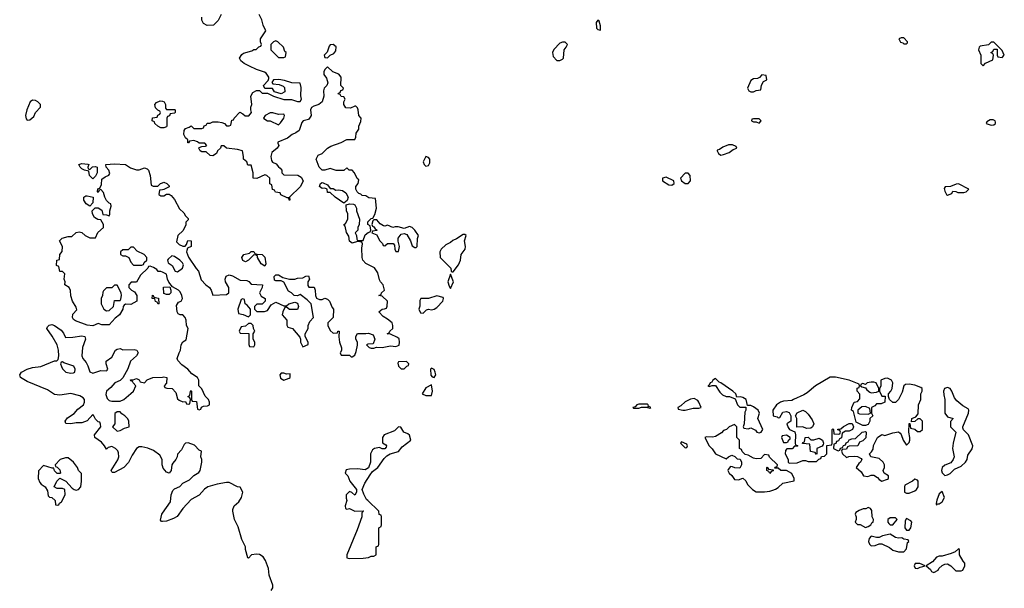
# Model space of a CAD drawing. Header units: inches. Extents: x 2701323 to 2964515, y 494916 to 722124.
# Tile 47 of 256: x 2728955 to 2736166, y 634806 to 638971. Entities that reach past the tile are written whole.
import ezdxf

# ---------------------------------------------------------------- set-up
doc = ezdxf.new("R2010")
doc.units = ezdxf.units.IN
doc.header["$MEASUREMENT"] = 0
doc.layers.add('C7623', color=7, linetype='Continuous')
doc.layers.add('C7633', color=7, linetype='Continuous')

msp = doc.modelspace()

# ---------------------------------------------------------------- linework, layer by layer
at = {"layer": 'C7623', "color": 2}
for points, elevation in [([(2729050, 638381.2), (2729031.3, 638370), (2729006.8, 638310), (2728998.8, 638270), (2729003.6, 638243.6), (2729010, 638234), (2729030, 638238), (2729059.3, 638260.7), (2729070, 638292), (2729108, 638330), (2729108, 638350), (2729088, 638370), (2729070, 638379)], 6), ([(2729470, 637874), (2729488, 637892), (2729510, 637896), (2729522, 637890), (2729522, 637850), (2729510, 637826), (2729490, 637806), (2729466, 637830), (2729462, 637862), (2729430, 637868), (2729410, 637878), (2729398, 637890), (2729388, 637910), (2729410, 637918.8), (2729453.7, 637913.7), (2729462, 637910), (2729454, 637890), (2729458, 637878)], 2), ([(2729470, 637606), (2729443.1, 637623.1), (2729426, 637650), (2729426, 637670), (2729440.4, 637679.6), (2729450, 637682), (2729494, 637670), (2729491.6, 637628.4)], 2), ([(2729790, 637306), (2729770, 637306), (2729750, 637286), (2729710, 637286), (2729694, 637270), (2729694, 637250), (2729710, 637242), (2729730, 637242), (2729754, 637230), (2729770, 637194), (2729790, 637174), (2729850, 637174), (2729862, 637178), (2729867.3, 637192.7), (2729886, 637210), (2729886, 637230), (2729866, 637250), (2729816.4, 637276.4)], 2), ([(2729670, 637026), (2729650, 637026), (2729630, 637006), (2729590, 637006), (2729570, 636986), (2729565.4, 636974.6), (2729561, 636950), (2729551.3, 636930), (2729551.3, 636890), (2729572, 636850), (2729590, 636838), (2729610, 636841), (2729642, 636870), (2729650, 636914), (2729690, 636914), (2729696.4, 636923.6), (2729702, 636950), (2729698, 636970)], 2), ([(2729970, 636888), (2729962, 636902), (2729950, 636906), (2729946, 636926), (2729926, 636930), (2729927.3, 636952.7), (2729934, 636950), (2729938, 636938), (2729971.3, 636931.3), (2729974, 636890)], 2), ([(2729270, 636466), (2729258, 636462), (2729254, 636450), (2729262, 636430), (2729270, 636414), (2729294, 636390), (2729330, 636382), (2729350, 636384.7), (2729358, 636390), (2729362, 636410), (2729352.9, 636432.9), (2729278, 636458)], 2), ([(2729690, 636098), (2729670, 636098), (2729652.7, 636087.3), (2729652, 636010), (2729634, 635990), (2729670, 635958), (2729690, 635961), (2729722, 635978), (2729758, 635990), (2729755.3, 636030), (2729748.4, 636048.4), (2729726, 636070), (2729703.1, 636083.1)], 2), ([(2729310, 635762), (2729290, 635762), (2729251.1, 635748.9), (2729214, 635710), (2729218, 635698), (2729230, 635694), (2729250, 635674), (2729254, 635650), (2729250, 635646), (2729230, 635646), (2729210, 635666), (2729206, 635686), (2729194, 635686), (2729130, 635706), (2729092.7, 635667.3), (2729091.3, 635610), (2729102, 635582), (2729112, 635570), (2729142, 635550), (2729159.6, 635519.6), (2729163.6, 635483.6), (2729172.7, 635472.7), (2729191.6, 635471.6), (2729214, 635450), (2729218, 635418), (2729230, 635414), (2729242, 635418), (2729246, 635430), (2729260.4, 635439.6), (2729288, 635490), (2729286, 635530), (2729270, 635538), (2729230, 635538), (2729208.4, 635548.4), (2729228, 635590), (2729250, 635614), (2729294, 635590), (2729339.6, 635539.6), (2729354, 635530), (2729370, 635524.7), (2729386, 635530), (2729402, 635550), (2729408, 635590), (2729407.3, 635647.3), (2729386, 635670), (2729378, 635690), (2729349, 635730)], 6)]:
    msp.add_lwpolyline(points, close=True, dxfattribs=dict(at, elevation=elevation))
at = {"layer": 'C7623', "color": 2, "elevation": 2}
for points in [[(2730000, 638178), (2729990, 638178), (2729966, 638190), (2729946, 638210), (2729942, 638222), (2729926, 638230), (2729927.3, 638252.7), (2729962, 638258), (2729967.3, 638272.7), (2729982, 638278), (2729986, 638290), (2729982, 638302), (2729967.3, 638307.3), (2729950, 638326), (2729946, 638350), (2729956.4, 638363.6), (2729983.1, 638376.9), (2730000, 638373.1)], [(2730000, 637121), (2729990, 637126), (2729970, 637126), (2729960.4, 637140.4), (2729936.4, 637156.4), (2729910, 637166), (2729898, 637162), (2729894, 637150), (2729839.6, 637100.4), (2729811.1, 637048.9), (2729772.7, 637047.3), (2729754, 637030), (2729754, 637010), (2729774, 636990), (2729796.9, 636976.9), (2729812, 636950), (2729812, 636910), (2729770, 636886), (2729730, 636888), (2729719.6, 636880.4), (2729712, 636870), (2729711.3, 636850), (2729686, 636810), (2729655.3, 636784.7), (2729610, 636735.3), (2729556.4, 636736.4), (2729530, 636746), (2729491.3, 636728.7), (2729450, 636732.7), (2729364.1, 636764.1), (2729350, 636775.3), (2729341.2, 636790), (2729345.2, 636814.8), (2729373.2, 636846.8), (2729370, 636866), (2729342, 636910), (2729328.9, 636948.9), (2729328.4, 636988.4), (2729318, 637010), (2729286, 637030), (2729288, 637050), (2729282, 637070), (2729286, 637110), (2729270, 637126), (2729250, 637126), (2729242, 637162), (2729226, 637170), (2729228, 637210), (2729246, 637214), (2729248.4, 637251.6), (2729267.3, 637272.7), (2729268, 637310), (2729246, 637350), (2729266, 637370), (2729310, 637382), (2729336.4, 637383.6), (2729370, 637412), (2729390, 637418), (2729411.6, 637411.6), (2729434, 637390), (2729470, 637374), (2729510, 637374), (2729528.7, 637411.3), (2729568, 637450), (2729568, 637470), (2729550, 637506), (2729528.4, 637508.4), (2729503.1, 637523.1), (2729488, 637550), (2729486, 637570), (2729508, 637592), (2729530, 637592), (2729556, 637576), (2729564.7, 637544.7), (2729590, 637542), (2729610, 637534), (2729614.6, 637545.4), (2729615.3, 637570), (2729626, 637606), (2729622, 637622), (2729610, 637626), (2729590, 637646), (2729578, 637670), (2729570, 637706), (2729550, 637726), (2729538, 637722), (2729530, 637706), (2729526, 637710), (2729527.3, 637732.7), (2729542, 637738), (2729555.3, 637764.7), (2729558, 637802), (2729580.2, 637819.8), (2729608.4, 637831.6), (2729615.3, 637844.7), (2729608, 637870), (2729588, 637890), (2729586, 637910), (2729650, 637916), (2729731.3, 637911.3), (2729767.1, 637887.1), (2729810, 637871), (2729830, 637871.3), (2729870, 637884.7), (2729890, 637878), (2729898, 637870), (2729912, 637830), (2729918, 637758), (2729932.7, 637752.7), (2729967.3, 637752.7), (2729986, 637770), (2730000, 637777)], [(2730000, 637725.9), (2729978, 637722), (2729974, 637690), (2729990, 637682), (2730000, 637682)], [(2730000, 635702.2), (2729997.6, 635710), (2729998, 635750), (2729980.7, 635780.7), (2729935.8, 635815.8), (2729893.7, 635833.7), (2729850, 635842), (2729830, 635842), (2729810, 635829.2), (2729778.6, 635781.4), (2729752.7, 635727.2), (2729719.1, 635690), (2729650, 635654), (2729635.3, 635655.3), (2729630, 635658), (2729626, 635670), (2729674, 635746), (2729681.6, 635770), (2729678.9, 635798.9), (2729672.9, 635812.9), (2729656, 635830), (2729630, 635843.7), (2729602.5, 635837.5), (2729590, 635826), (2729577.2, 635850), (2729555.4, 635875.4), (2729506, 635910), (2729503.7, 635930), (2729548.7, 635990), (2729548, 636008), (2729542, 636022), (2729530, 636026), (2729510, 636046), (2729498, 636070), (2729490, 636078), (2729448.3, 636031.7), (2729410, 636017), (2729370, 636018), (2729329.6, 636009.6), (2729294, 636014), (2729289, 636030), (2729306, 636054), (2729354.2, 636085.8), (2729381.5, 636118.5), (2729422, 636150), (2729429, 636170), (2729428.9, 636188.9), (2729420.2, 636200.2), (2729395.5, 636215.5), (2729330, 636233.2), (2729250, 636220.9), (2729210, 636226), (2729160.2, 636260.2), (2729010, 636321.2), (2728962, 636350), (2728955.3, 636370), (2728968.7, 636390), (2729010, 636410.8), (2729050, 636424), (2729109.1, 636430.9), (2729210, 636471.3), (2729228, 636472), (2729238, 636482), (2729242, 636510), (2729239, 636550), (2729229, 636590), (2729193.8, 636653.8), (2729155.3, 636710), (2729158, 636722), (2729170, 636734), (2729190, 636738), (2729210, 636732), (2729258, 636698), (2729275.3, 636675.3), (2729290, 636642), (2729345.4, 636645.4), (2729410, 636656), (2729432, 636650), (2729438, 636630), (2729416, 636570), (2729411, 636510), (2729418, 636490), (2729441, 636461), (2729454.4, 636434.4), (2729470, 636392), (2729490, 636381), (2729550, 636401), (2729590, 636398), (2729596.5, 636403.5), (2729602, 636410), (2729588, 636450), (2729588, 636470), (2729630, 636498), (2729658, 636550), (2729670, 636558), (2729690, 636562), (2729711.6, 636551.6), (2729794.8, 636554.8), (2729814, 636550), (2729822, 636530), (2729811.3, 636510), (2729766, 636470), (2729747.5, 636412.5), (2729711.3, 636348.7), (2729691, 636329), (2729652, 636310), (2729623.6, 636276.4), (2729592, 636250), (2729586.4, 636226.4), (2729596.9, 636196.9), (2729610, 636182), (2729630, 636176), (2729690, 636178), (2729718, 636190), (2729770, 636232), (2729788, 636250), (2729806, 636290), (2729786, 636310), (2729782, 636322), (2729770, 636326), (2729768, 636332), (2729787.3, 636332.7), (2729810, 636342), (2729830, 636334), (2729838, 636318), (2729870, 636312), (2729890, 636332), (2729930, 636351.3), (2730000, 636353.7)], [(2730000, 635295), (2729994.6, 635294.6), (2729985.6, 635305.6), (2729996, 635350), (2730000, 635355.7)]]:
    msp.add_lwpolyline(points, dxfattribs=at)
at = {"layer": 'C7633', "color": 2, "elevation": 2}
for points in [[(2730000, 637682), (2730010, 637682), (2730030, 637694), (2730050, 637694), (2730063.6, 637683.6), (2730090, 637654), (2730126.4, 637586.4), (2730156.9, 637556.9), (2730170, 637534), (2730190, 637514), (2730190, 637506), (2730172.7, 637487.3), (2730171.6, 637468.4), (2730152.7, 637427.3), (2730114, 637390), (2730103.6, 637343.6), (2730123.6, 637323.6), (2730150, 637312), (2730167.3, 637312.7), (2730176.4, 637323.6), (2730187.3, 637352.7), (2730210.9, 637350.9), (2730212, 637310), (2730183.6, 637296.4), (2730179.6, 637280.4), (2730178, 637270), (2730191.1, 637231.1), (2730247.5, 637147.5), (2730264.7, 637130), (2730285.2, 637065.2), (2730318, 637030), (2730344.7, 637010), (2730358, 636990), (2730370, 636954), (2730470, 636958), (2730488, 636970), (2730488, 637010), (2730462, 637050), (2730459, 637070), (2730466.6, 637093.4), (2730490, 637101), (2730514.4, 637094.4), (2730570, 637062), (2730619.6, 637059.6), (2730632.7, 637052.7), (2730650, 637034), (2730734, 637030), (2730732, 637010), (2730712, 636970), (2730724.7, 636944.7), (2730754, 636930), (2730754, 636910), (2730732, 636888), (2730692.7, 636887.3), (2730674, 636870), (2730674, 636850), (2730692.7, 636832.7), (2730747.3, 636832.7), (2730770, 636842), (2730796.4, 636883.6), (2730830, 636902), (2730890, 636874), (2730910, 636874), (2730926, 636890), (2730970, 636902), (2730990, 636894), (2730998, 636870), (2730990, 636848), (2730931.6, 636848.4), (2730910, 636866), (2730898, 636862), (2730882, 636830), (2730878, 636810), (2730912, 636770), (2730912.7, 636732.7), (2730918, 636718), (2730954, 636710), (2731006, 636646), (2731012, 636632), (2731012, 636610), (2731030, 636574), (2731067.3, 636592.7), (2731068, 636610), (2731046, 636650), (2731046, 636670), (2731068, 636710), (2731068, 636730), (2731080.2, 636759.8), (2731108, 636790), (2731089, 636890), (2731060.2, 636920.2), (2731010, 636958), (2730990, 636948), (2730966, 636950), (2730946, 636970), (2730923.1, 636983.1), (2730890, 637048), (2730870, 637058), (2730830, 637058), (2730822, 637062), (2730818, 637090), (2730830, 637102), (2730850, 637102), (2730883.6, 637083.6), (2730931.6, 637071.6), (2730970, 637071.3), (2730990, 637078.8), (2731030, 637081), (2731052, 637092), (2731070, 637094), (2731078, 637070), (2731064.7, 637050), (2731064.7, 637024.7), (2731072.7, 637012.7), (2731111, 637011), (2731118, 636990), (2731121, 636950), (2731130, 636932), (2731150, 636922), (2731170, 636922), (2731190, 636931.3), (2731210, 636924.7), (2731224.7, 636910), (2731243.6, 636863.6), (2731254, 636850), (2731252, 636790), (2731212, 636750), (2731212, 636730), (2731230, 636694), (2731250, 636674), (2731282, 636678), (2731286, 636690), (2731294, 636690), (2731292, 636648), (2731298, 636610), (2731311.6, 636568.4), (2731312, 636548), (2731302, 636530), (2731310, 636514), (2731370, 636514), (2731382, 636502), (2731390, 636502), (2731410, 636514), (2731420.4, 636539.6), (2731428, 636588), (2731428, 636610), (2731418, 636630), (2731418, 636650), (2731430, 636672), (2731490, 636671.3), (2731510, 636676), (2731543.5, 636663.5), (2731557.3, 636630), (2731543.6, 636596.4), (2731504.7, 636595.3), (2731494, 636590), (2731514, 636570), (2731530, 636564.7), (2731550, 636564.7), (2731568, 636572), (2731610.9, 636570.9), (2731670, 636581), (2731710, 636578), (2731733.2, 636586.8), (2731738, 636610), (2731734, 636634), (2731723.1, 636643.1), (2731670, 636668), (2731646, 636670), (2731662, 636678), (2731666, 636690), (2731688, 636710), (2731688.7, 636730), (2731682, 636750), (2731650, 636778), (2731616.4, 636796.4), (2731586, 636830), (2731610, 636851.3), (2731628, 636852), (2731642, 636858), (2731647.3, 636872.7), (2731648, 636910), (2731610, 636946), (2731586, 636950), (2731602, 636958), (2731606, 636970), (2731628, 636990), (2731618, 637030), (2731598, 637050), (2731590, 637066), (2731577.2, 637117.2), (2731554.6, 637154.6), (2731490, 637186), (2731469.1, 637209.1), (2731464, 637230), (2731462, 637298), (2731466, 637330), (2731462, 637342), (2731430, 637346), (2731390, 637335.3), (2731370, 637348), (2731364.7, 637384.7), (2731348.7, 637411.3), (2731338, 637458), (2731328, 637470), (2731342, 637478), (2731358, 637510), (2731358, 637550), (2731348, 637570), (2731346, 637614), (2731370, 637622), (2731399.6, 637619.6), (2731410, 637614), (2731422, 637590), (2731422, 637570), (2731444.7, 637510), (2731442, 637470), (2731432, 637450), (2731432, 637430), (2731412, 637410), (2731422, 637390), (2731423.6, 637363.6), (2731430, 637354), (2731470, 637354), (2731484.7, 637395.3), (2731507.3, 637412.7), (2731522, 637418), (2731526, 637430), (2731522, 637462), (2731506, 637470), (2731506, 637490), (2731530, 637514), (2731542, 637518), (2731556.4, 637543.6), (2731568, 637590), (2731562, 637662), (2731512.7, 637667.3), (2731490, 637682), (2731464, 637684), (2731453.6, 637693.6), (2731438, 637698), (2731426, 637710), (2731418, 637730), (2731418, 637750), (2731435.3, 637770), (2731438, 637798), (2731427.3, 637807.3), (2731408, 637850), (2731390, 637868), (2731368, 637868), (2731350, 637886), (2731330, 637866), (2731272.7, 637867.3), (2731230, 637882), (2731190, 637868.7), (2731170, 637868.7), (2731148, 637890), (2731126, 637950), (2731142, 637978), (2731170, 637991.3), (2731208.9, 638031.1), (2731234.6, 638045.4), (2731310, 638071.3), (2731350, 638094), (2731410, 638094), (2731418, 638110), (2731420.4, 638139.6), (2731438, 638170), (2731438, 638190), (2731454.6, 638225.4), (2731455.3, 638250), (2731438, 638270), (2731435.3, 638310), (2731430, 638326), (2731418, 638338), (2731410, 638338), (2731376.9, 638323.1), (2731344.7, 638324.7), (2731328, 638350), (2731328, 638370), (2731338, 638390), (2731330, 638406), (2731308.4, 638408.4), (2731302, 638422), (2731288.4, 638428.4), (2731290, 638434), (2731302, 638438), (2731307.3, 638452.7), (2731322, 638458), (2731326, 638470), (2731306, 638490), (2731308.7, 638550), (2731291.9, 638571.9), (2731249.1, 638589.1), (2731210, 638626), (2731190, 638606), (2731182, 638590), (2731182, 638570), (2731202, 638542), (2731211.3, 638508.7), (2731204.7, 638490), (2731184.7, 638470), (2731181, 638450), (2731182.8, 638410), (2731171.3, 638370), (2731146, 638350), (2731110, 638338.4), (2731092.5, 638327.5), (2731085.5, 638310), (2731090.6, 638270), (2731083.4, 638256.6), (2731070, 638240.9), (2731030.6, 638229.4), (2731021.1, 638218.9), (2731001.1, 638158.9), (2730978.4, 638141.6), (2730951.3, 638130), (2730917.3, 638102.7), (2730846.8, 638073.2), (2730845.4, 638065.4), (2730852, 638050), (2730842, 638030), (2730802, 637998), (2730794.8, 637970), (2730798.8, 637938.8), (2730806.8, 637926.8), (2730834, 637914), (2730850, 637892), (2730863.6, 637883.6), (2730874, 637870), (2730874, 637850), (2730890, 637834), (2730991.6, 637831.6), (2731017.3, 637817.3), (2731031, 637790), (2731012, 637750), (2730932, 637670), (2730934, 637650), (2730928, 637650), (2730926, 637666), (2730914, 637666), (2730868.4, 637688.4), (2730862, 637702), (2730828.4, 637708.4), (2730822, 637722), (2730807.3, 637727.3), (2730802, 637762), (2730788.4, 637768.4), (2730786, 637810), (2730766, 637830), (2730750, 637835.3), (2730691.6, 637808.4), (2730666, 637810), (2730666, 637850), (2730650, 637906), (2730626, 637906), (2730618, 637930), (2730595.3, 637950), (2730595.3, 637970), (2730586, 638010), (2730550, 638019), (2730470, 638029), (2730450, 638048), (2730430, 638046), (2730424.7, 638030), (2730404.7, 638010), (2730396, 637990), (2730370, 637974), (2730350, 637975.3), (2730322, 638002), (2730290, 638004), (2730278, 638010), (2730268, 638030), (2730270, 638034), (2730290, 638042), (2730316.4, 638043.6), (2730326, 638050), (2730310, 638066), (2730270, 638066), (2730256.4, 638076.4), (2730230, 638086), (2730198, 638082), (2730191.6, 638068.4), (2730186, 638070), (2730186, 638090), (2730170, 638106), (2730158, 638130), (2730160.4, 638159.6), (2730170, 638174), (2730196.4, 638183.6), (2730210, 638194), (2730230, 638174), (2730290, 638174), (2730302, 638178), (2730307.3, 638192.7), (2730322, 638198), (2730327.3, 638212.7), (2730350, 638214), (2730370, 638222), (2730410, 638222), (2730436.9, 638216.9), (2730454, 638210), (2730470, 638194), (2730490, 638194), (2730502, 638198), (2730510, 638234), (2730522, 638238), (2730526, 638250), (2730567.3, 638292.7), (2730590, 638282), (2730606, 638266), (2730633.2, 638266.8), (2730654, 638290), (2730648, 638310), (2730648, 638330), (2730655.3, 638350), (2730648.4, 638411.6), (2730663.1, 638436.9), (2730690, 638452), (2730712, 638452), (2730730, 638434), (2730770, 638434), (2730814, 638410), (2730890, 638386), (2730945.4, 638385.4), (2730990, 638371.3), (2731010, 638372), (2731019, 638390), (2731013.2, 638413.2), (2731015.5, 638475.5), (2731010, 638506), (2730947.9, 638507.9), (2730895.3, 638524.7), (2730852.1, 638532.1), (2730814, 638530), (2730802, 638510), (2730810, 638502), (2730855.9, 638495.9), (2730884.5, 638484.5), (2730894.2, 638474.2), (2730896.7, 638443.3), (2730870, 638428.7), (2730822, 638442), (2730807.3, 638467.3), (2730750, 638466), (2730742, 638490), (2730775.3, 638524.7), (2730779, 638541), (2730779, 638550), (2730759.3, 638579.3), (2730747.8, 638587.8), (2730690, 638605.6), (2730637.2, 638630), (2730599, 638650), (2730575.3, 638670), (2730566, 638690), (2730583.1, 638716.9), (2730594.6, 638725.4), (2730656.4, 638743.6), (2730670, 638752), (2730687.3, 638752.7), (2730707.3, 638772.7), (2730722, 638778), (2730726, 638790), (2730718, 638810), (2730718, 638830), (2730758, 638890), (2730738, 638930), (2730728.7, 638970), (2730710, 639008)], [(2730431.1, 639008.9), (2730410, 638966), (2730374, 638930), (2730328.4, 638928.4), (2730302, 638942), (2730288.7, 638968.7), (2730288, 638990)], [(2730000, 638373.1), (2730014, 638370), (2730022, 638350), (2730022, 638322), (2730030, 638314), (2730090, 638314), (2730094, 638310), (2730094, 638290), (2730090, 638286), (2730058, 638282), (2730052.7, 638267.3), (2730038, 638262), (2730034, 638250), (2730034, 638190), (2730030, 638186), (2730010, 638178), (2730000, 638178)], [(2730000, 637777), (2730010, 637782), (2730034, 637770), (2730050, 637754), (2730050, 637746), (2730012, 637728), (2730000, 637725.9)], [(2730000, 636353.7), (2730010, 636354), (2730032, 636350), (2730031.3, 636308.7), (2730014, 636290), (2730018, 636278), (2730032.7, 636272.7), (2730072, 636270), (2730099.8, 636239.8), (2730110, 636194), (2730123.6, 636183.6), (2730150, 636172), (2730170, 636174), (2730178, 636158), (2730190, 636154), (2730202, 636158), (2730206, 636190), (2730202, 636202), (2730186, 636210), (2730202, 636218), (2730206, 636250), (2730210, 636254), (2730214, 636250), (2730214, 636190), (2730218, 636178), (2730250, 636174), (2730258, 636118), (2730270, 636114), (2730282, 636118), (2730287.3, 636132.7), (2730300.4, 636139.6), (2730330, 636142), (2730346, 636150), (2730346, 636170), (2730338, 636190), (2730314.6, 636214.6), (2730290, 636266), (2730268.4, 636288.4), (2730268, 636330), (2730258, 636350), (2730216.4, 636376.4), (2730186, 636410), (2730142, 636442), (2730114.6, 636474.6), (2730108, 636490), (2730122, 636530), (2730134, 636550), (2730138, 636590), (2730150, 636612), (2730174, 636626), (2730188, 636710), (2730178, 636730), (2730175.3, 636770), (2730168, 636790), (2730150, 636808), (2730130, 636808), (2730116.4, 636816.4), (2730108, 636830), (2730103.1, 636876.9), (2730118, 636902), (2730138, 636910), (2730148, 636930), (2730142, 636950), (2730130, 636978), (2730118, 636990), (2730075.3, 637015.3), (2730048, 637048), (2730038, 637070), (2730030, 637106), (2730000, 637121)], [(2730000, 635355.7), (2730059.5, 635440.5), (2730063.7, 635490), (2730077, 635523), (2730090, 635534), (2730129.3, 635550.7), (2730150, 635576), (2730198.4, 635601.6), (2730230, 635633.4), (2730266.8, 635653.2), (2730277.2, 635670), (2730289, 635730), (2730288.7, 635750), (2730282, 635770), (2730286, 635810), (2730270, 635818), (2730235.1, 635855.1), (2730190, 635871.8), (2730170.6, 635869.4), (2730159.8, 635860.2), (2730139.8, 635820.2), (2730111, 635789), (2730108, 635770), (2730098, 635750), (2730076.7, 635723.3), (2730070.4, 635710), (2730064.9, 635670), (2730050, 635649.4), (2730030, 635656), (2730005.3, 635685.3), (2730000, 635702.2)], [(2730798, 634790), (2730808, 634810), (2730808, 634830), (2730783.1, 634903.1), (2730778, 634950), (2730755.3, 635010), (2730737.2, 635037.2), (2730712.5, 635052.5), (2730690, 635057.2), (2730654, 635050), (2730630, 635026), (2730626, 635030), (2730608.7, 635090), (2730608, 635110), (2730583.1, 635163.1), (2730556.5, 635256.5), (2730529, 635310), (2730515.3, 635370), (2730516.4, 635383.6), (2730526, 635410), (2730560.2, 635439.8), (2730579, 635470), (2730588.7, 635510), (2730570, 635548), (2730550, 635548.7), (2730490, 635580.9), (2730470, 635582), (2730402, 635570), (2730332, 635550), (2730307.7, 635532.3), (2730270, 635488.7), (2730210, 635455.3), (2730151, 635390), (2730107.9, 635332.1), (2730082.5, 635317.5), (2730030, 635297.2), (2730000, 635295)]]:
    msp.add_lwpolyline(points, dxfattribs=at)
for points in [[(2733190, 638968), (2733178, 638950), (2733178.8, 638910), (2733190, 638898.8), (2733210, 638894), (2733210, 638926), (2733199, 638959)], [(2730830, 638815.3), (2730814, 638810), (2730794, 638790), (2730794, 638750), (2730850, 638694), (2730890, 638694), (2730902, 638698), (2730906, 638730), (2730898, 638738), (2730888, 638770), (2730846, 638810)], [(2732950, 638806), (2732930, 638806), (2732910, 638798), (2732866.4, 638753.6), (2732858, 638730), (2732861, 638701), (2732890, 638672), (2732910, 638672), (2732930, 638682), (2732938, 638690), (2732942, 638750), (2732958, 638770), (2732966, 638790)], [(2735430, 638838), (2735410, 638838), (2735394, 638830), (2735406, 638806), (2735422, 638802), (2735430, 638794), (2735450, 638794), (2735458, 638802), (2735458, 638810)], [(2736090, 638806), (2736070, 638806), (2736050, 638786), (2735990, 638778), (2735982, 638770), (2735978, 638750), (2735994, 638710), (2735994, 638650), (2736010, 638634), (2736027.3, 638652.7), (2736082, 638678), (2736086, 638710), (2736082, 638722), (2736068, 638730), (2736082, 638738), (2736090, 638754), (2736114, 638754), (2736114, 638710), (2736118, 638698), (2736150, 638694), (2736166, 638710), (2736150, 638746)], [(2731250, 638788.7), (2731230, 638788), (2731222, 638778), (2731207.1, 638732.9), (2731184.7, 638710), (2731190, 638694), (2731210, 638692), (2731228.7, 638711.3), (2731256, 638724), (2731270, 638742), (2731272, 638772)], [(2734390, 638566), (2734372.7, 638547.3), (2734359.6, 638540.4), (2734330, 638538), (2734310, 638526), (2734284.7, 638470), (2734294, 638450), (2734310, 638442), (2734330, 638442), (2734348.4, 638451.6), (2734382, 638458), (2734388.4, 638491.6), (2734402, 638518), (2734426, 638530), (2734422, 638562)], [(2730810, 638289), (2730790, 638289), (2730752, 638270), (2730742, 638250), (2730750, 638242), (2730771.3, 638231.3), (2730790.7, 638230.7), (2730850, 638202), (2730864.7, 638215.3), (2730888.7, 638250), (2730895.3, 638270), (2730890, 638278), (2730850, 638277.2)], [(2734370, 638246), (2734330, 638246), (2734318, 638242), (2734314, 638230), (2734330, 638222), (2734350, 638222), (2734370, 638214), (2734386, 638230)], [(2736083.6, 638236.4), (2736063.6, 638236.4), (2736038, 638222), (2736034, 638210), (2736070, 638198), (2736090, 638201), (2736102, 638210), (2736100.4, 638220.4), (2736098, 638230)], [(2734175.3, 638055.3), (2734146, 638054), (2734103.6, 638036.4), (2734079.6, 638020.4), (2734063.6, 638016.4), (2734062, 638010), (2734072, 637990), (2734090, 637978), (2734110, 637984.7), (2734150, 637998), (2734180.2, 638019.8), (2734206, 638030), (2734202, 638042)], [(2731930, 637968), (2731911.3, 637930), (2731918, 637910), (2731930, 637898), (2731950, 637902), (2731958, 637922), (2731958, 637950), (2731950, 637961.2)], [(2733690, 637818), (2733662, 637810), (2733662, 637790), (2733710, 637761), (2733730, 637758), (2733748, 637770), (2733746, 637790)], [(2733850, 637846), (2733830, 637846), (2733794, 637810), (2733802, 637790), (2733830, 637772), (2733850, 637772), (2733868, 637790), (2733866, 637830)], [(2731230, 637734), (2731250, 637734), (2731270, 637722), (2731290, 637724.7), (2731319.6, 637719.6), (2731343.6, 637703.6), (2731362, 637670), (2731352.7, 637647.3), (2731330, 637626), (2731266, 637670), (2731230, 637706), (2731210, 637706), (2731206, 637730), (2731190, 637738), (2731170, 637735.3), (2731150, 637749), (2731158, 637770), (2731170, 637778), (2731176.9, 637776.9), (2731210, 637762)], [(2735830, 637768), (2735812.7, 637767.3), (2735772, 637748), (2735732.7, 637747.3), (2735726.4, 637733.6), (2735730, 637714), (2735742, 637690), (2735750, 637684.7), (2735782, 637698), (2735790, 637714), (2735811.6, 637711.6), (2735824.7, 637704.7), (2735870, 637706), (2735886, 637710), (2735906, 637730)], [(2731570, 637506), (2731550, 637506), (2731542, 637498), (2731534, 637470), (2731538, 637458), (2731550, 637454), (2731558, 637438), (2731574, 637430), (2731570, 637426), (2731538, 637422), (2731534, 637410), (2731570, 637394), (2731590, 637354), (2731612.7, 637332.7), (2731618, 637318), (2731630, 637314), (2731648, 637332), (2731691.6, 637331.6), (2731699.6, 637319.6), (2731702, 637290), (2731710, 637274), (2731730, 637274), (2731738, 637310), (2731728, 637348), (2731728, 637370), (2731750, 637401), (2731770, 637406), (2731790, 637398), (2731818, 637350), (2731830, 637314), (2731850, 637302), (2731858, 637302), (2731866, 637310), (2731868, 637368), (2731875.3, 637390), (2731850, 637428.7), (2731830, 637448.7), (2731810, 637455.3), (2731770, 637442), (2731726.4, 637453.6), (2731706, 637454), (2731688.4, 637448.4), (2731650, 637466), (2731630, 637458), (2731620.4, 637460.4), (2731596.4, 637476.4)], [(2732216.4, 637396.4), (2732203.6, 637396.4), (2732155.3, 637364.7), (2732126.4, 637353.6), (2732110, 637338), (2732076.9, 637323.1), (2732042, 637290), (2732032, 637270), (2732034, 637230), (2732112, 637150), (2732114, 637130), (2732123.6, 637123.6), (2732130, 637124.7), (2732170, 637176), (2732183.7, 637210), (2732189, 637250), (2732217.2, 637290), (2732221.2, 637310), (2732214, 637350), (2732226, 637390)], [(2730070, 637242), (2730042, 637218), (2730038, 637210), (2730042, 637190), (2730071.1, 637171.1), (2730094, 637130), (2730110, 637124.7), (2730148, 637150), (2730154.6, 637174.6), (2730148, 637190), (2730128, 637210), (2730090, 637235.3)], [(2730750, 637166), (2730723.1, 637183.1), (2730698, 637230), (2730698, 637238), (2730687.3, 637247.3), (2730670, 637248), (2730631.1, 637208.9), (2730610, 637198), (2730590, 637206), (2730582, 637230), (2730598, 637250), (2730639, 637261), (2730650, 637272), (2730670, 637272), (2730678, 637258), (2730692.7, 637252.7), (2730731.6, 637251.6), (2730751.1, 637231.1), (2730758, 637182)], [(2732110, 637106), (2732091.3, 637050), (2732099.8, 637019.8), (2732110, 637002), (2732131.8, 637050)], [(2730030, 636958), (2730010, 636966), (2730007.3, 637012.7), (2730054, 637014), (2730062, 636990), (2730062, 636970), (2730050, 636958)], [(2730590, 636926), (2730578, 636922), (2730552, 636850), (2730558, 636818), (2730591.6, 636811.6), (2730630, 636794), (2730646, 636810), (2730646, 636850), (2730620.4, 636880.4), (2730606, 636890), (2730602, 636922)], [(2732010, 636949), (2731950, 636929), (2731892, 636928), (2731886.8, 636913.2), (2731886.8, 636873.2), (2731878, 636850), (2731890, 636824.7), (2731910, 636822), (2731934.6, 636845.4), (2731949, 636851), (2731970, 636846), (2731990, 636850.8), (2732010, 636862.8), (2732055.1, 636910), (2732059, 636930), (2732055.5, 636935.5)], [(2730650, 636746), (2730630, 636746), (2730610, 636726), (2730578, 636722), (2730562, 636690), (2730570, 636674), (2730632.7, 636672.7), (2730632.7, 636592.7), (2730638, 636578), (2730670, 636574), (2730678, 636590), (2730678, 636610), (2730666, 636630), (2730666, 636670), (2730678, 636690), (2730668, 636708), (2730666, 636730)], [(2731787.3, 636467.3), (2731730, 636466), (2731724.7, 636455.3), (2731730, 636434), (2731750, 636414), (2731770, 636414), (2731790, 636434), (2731802, 636438), (2731806, 636450)], [(2731970, 636418), (2731964.7, 636410), (2731967.3, 636367.3), (2731976, 636356), (2731990, 636351), (2732002.7, 636370), (2731998, 636390), (2731990, 636408.7)], [(2730890, 636382), (2730870, 636382), (2730861, 636370), (2730866.4, 636346.4), (2730890, 636331.3), (2730930, 636346), (2730935.3, 636350), (2730936.4, 636376.4), (2730910, 636375.3)], [(2734050, 636342), (2734032, 636330), (2734023.5, 636316.5), (2734012, 636310), (2734005.4, 636294.6), (2733994, 636290), (2734003.6, 636283.6), (2734027.3, 636292.7), (2734050, 636291.3), (2734082, 636242), (2734102, 636222), (2734130, 636211), (2734154, 636210), (2734194, 636194), (2734212, 636150), (2734230, 636132), (2734274, 636134), (2734272, 636112), (2734264.7, 636095.3), (2734262, 636010), (2734254, 635990), (2734258, 635978), (2734290, 635974), (2734310, 635982), (2734343.6, 635963.6), (2734354, 635950), (2734370, 635944.7), (2734386, 635950), (2734398, 635970), (2734362, 636050), (2734373.2, 636090), (2734364, 636110), (2734330, 636136), (2734310, 636144), (2734286, 636146), (2734275.3, 636190), (2734250, 636204), (2734232, 636208), (2734206, 636206), (2734199, 636230), (2734177.2, 636250), (2734090, 636312), (2734077, 636317)], [(2734930, 636353.6), (2734890, 636351.6), (2734783.8, 636290), (2734722.3, 636237.7), (2734697.5, 636222.5), (2734621, 636190), (2734610, 636181.2), (2734550, 636176.2), (2734526.8, 636170), (2734498, 636150), (2734472, 636110), (2734474, 636070), (2734502, 636062), (2734510, 636054), (2734522, 636058), (2734544, 636096), (2734570, 636102), (2734590, 636094), (2734602, 636070), (2734602, 636030), (2734574, 636010), (2734583.6, 635983.6), (2734594, 635970), (2734632, 635952), (2734638, 635930), (2734634, 635870), (2734638, 635858), (2734654, 635850), (2734650, 635846), (2734630, 635846), (2734611.6, 635828.4), (2734572.7, 635827.3), (2734563.6, 635816.4), (2734562, 635790), (2734582, 635750), (2734582, 635730), (2734590, 635722), (2734650, 635724.7), (2734690, 635742), (2734710, 635742), (2734730, 635734), (2734790, 635734), (2734807.3, 635752.7), (2734822, 635758), (2734827.3, 635772.7), (2734850, 635774), (2734866, 635790), (2734867.3, 635852.7), (2734902, 635858), (2734906, 635870), (2734906, 635970), (2734910, 635974), (2734914, 635970), (2734918, 635938), (2734950, 635934), (2734962, 635938), (2734966, 635950), (2734962, 635962), (2734947.3, 635967.3), (2734947.3, 635972.7), (2734970, 635974), (2734988.4, 635991.6), (2735030, 636012), (2735052, 636012), (2735062, 635990), (2735054, 635970), (2735030, 635958), (2735003.6, 635956.4), (2734978, 635942), (2734972.7, 635907.3), (2734958, 635902), (2734952.7, 635887.3), (2734938, 635882), (2734932.7, 635867.3), (2734918, 635862), (2734914, 635830), (2734950, 635814), (2734962, 635818), (2734967.3, 635832.7), (2734982, 635838), (2734987.3, 635852.7), (2735002, 635858), (2735007.3, 635872.7), (2735022, 635878), (2735030, 635894), (2735050, 635902), (2735076.4, 635903.6), (2735126, 635950), (2735150, 635954), (2735154, 635950), (2735151.6, 635908.4), (2735130, 635886), (2735104.7, 635875.3), (2735094, 635850), (2735030, 635846), (2735018, 635842), (2735010, 635826), (2734978, 635822), (2734974, 635810), (2734982, 635790), (2735010, 635764.7), (2735028, 635772), (2735070, 635774), (2735090, 635772), (2735116.9, 635756.9), (2735122, 635750), (2735112, 635730), (2735099.6, 635720.4), (2735082, 635690), (2735118.8, 635658.8), (2735134, 635630), (2735165.4, 635625.4), (2735190, 635634), (2735210, 635634), (2735236.9, 635616.9), (2735250, 635602), (2735270, 635592), (2735310, 635604.7), (2735318, 635610), (2735318, 635630), (2735286, 635650), (2735280.4, 635660.4), (2735278, 635670), (2735288, 635690), (2735288, 635710), (2735278, 635730), (2735250, 635758), (2735188.4, 635768.4), (2735178, 635790), (2735194.6, 635805.4), (2735206, 635826), (2735208.9, 635851.1), (2735238, 635910), (2735268.4, 635931.6), (2735290, 635924.7), (2735350, 635946), (2735391.3, 635951.3), (2735403.6, 635943.6), (2735411.6, 635931.6), (2735424.7, 635890), (2735450, 635854), (2735470, 635874), (2735475.3, 635890), (2735475.3, 635910), (2735466, 635950), (2735470, 636014), (2735474, 636014), (2735478, 635978), (2735511.6, 635971.6), (2735530, 635954), (2735550, 635954), (2735566, 635970), (2735568, 636030), (2735550, 636048), (2735532.7, 636047.3), (2735510, 636028), (2735486, 636026), (2735489.3, 636050.7), (2735518, 636062), (2735535.3, 636084.7), (2735537.2, 636150), (2735554, 636190), (2735554, 636230), (2735564, 636250), (2735564, 636270), (2735555.9, 636275.9), (2735510, 636293.6), (2735470, 636300.9), (2735442, 636298), (2735430.9, 636289.1), (2735418, 636242), (2735390, 636188), (2735370, 636168), (2735350, 636168), (2735326, 636190), (2735318, 636210), (2735318, 636230), (2735335.3, 636250), (2735344, 636270), (2735349, 636310), (2735339.3, 636330), (2735310, 636344.5), (2735290, 636343.7), (2735261, 636330), (2735262, 636290), (2735252.7, 636267.3), (2735252, 636250), (2735270, 636214), (2735292.7, 636212.7), (2735292, 636170), (2735263.6, 636156.4), (2735230, 636158), (2735216.9, 636143.1), (2735194, 636130), (2735194, 636090), (2735202, 636070), (2735182, 636050), (2735182, 636030), (2735170, 636006), (2735150, 635998), (2735130, 635998), (2735082, 636022), (2735062, 636102), (2735048, 636110), (2735048.4, 636131.6), (2735066, 636170), (2735090, 636174), (2735107.3, 636192.7), (2735107.3, 636227.3), (2735088, 636250), (2735088.4, 636271.6), (2735102, 636278), (2735106, 636290), (2735102, 636302), (2735030, 636331.8)], [(2731970, 636295.3), (2731930, 636274), (2731902, 636230), (2731930, 636218.8), (2731970, 636218.8), (2731979.5, 636250)], [(2735210, 636316), (2735190, 636316), (2735162, 636310), (2735150, 636298), (2735130, 636306), (2735118, 636302), (2735114, 636290), (2735122, 636282), (2735150, 636274), (2735159.6, 636259.6), (2735182, 636242), (2735190, 636238), (2735230, 636242), (2735246, 636250), (2735248, 636270), (2735228, 636310)], [(2735750, 636276.2), (2735726.8, 636270), (2735721, 636250), (2735722, 636222), (2735731.6, 636188.4), (2735731.3, 636090), (2735750, 636062), (2735792, 636050), (2735772.7, 636027.3), (2735772, 635990), (2735811, 635950), (2735791, 635870), (2735786.8, 635830), (2735798, 635770), (2735790.9, 635749.1), (2735774.4, 635725.6), (2735730, 635708.7), (2735711.3, 635690), (2735706, 635670), (2735711.1, 635651.1), (2735730, 635632), (2735750, 635636), (2735770, 635648), (2735801.3, 635678.7), (2735850, 635701.3), (2735882.9, 635730), (2735893.6, 635750), (2735899.3, 635780.7), (2735931.5, 635828.5), (2735934.5, 635850), (2735904, 635930), (2735866.6, 635966.6), (2735862, 635982), (2735861.2, 635990), (2735904.5, 636090), (2735906, 636110), (2735901.2, 636121.2), (2735862.4, 636142.4), (2735819.1, 636179.1), (2735800.7, 636200.7), (2735782.7, 636250), (2735770, 636269)], [(2733550, 636155.3), (2733490, 636154), (2733474, 636150), (2733463.6, 636136.4), (2733446, 636130), (2733450, 636124.7), (2733490, 636124.7), (2733510, 636134), (2733550, 636134), (2733558, 636138), (2733554, 636130), (2733570, 636126), (2733578, 636130), (2733560.4, 636140.4), (2733558, 636150)], [(2733895.1, 636195.1), (2733868.5, 636191.5), (2733827.9, 636172.1), (2733796.9, 636143.1), (2733774, 636130), (2733778, 636118), (2733811.6, 636111.6), (2733830, 636111.3), (2733886.4, 636126.4), (2733930, 636124.7), (2733946, 636130), (2733928.7, 636170), (2733922, 636182)], [(2735150, 636138), (2735123.6, 636136.4), (2735094, 636110), (2735094, 636090), (2735104.7, 636084.7), (2735170, 636082), (2735186, 636090), (2735182, 636122)], [(2734716.4, 635976.4), (2734690, 635988), (2734647.3, 635987.3), (2734646, 636050), (2734638, 636070), (2734648.7, 636091.3), (2734690, 636111.3), (2734710, 636102), (2734730, 636082), (2734759.8, 636039.8), (2734771.3, 636010), (2734762, 635990), (2734750, 635978)], [(2731730, 635988), (2731699.8, 635960.2), (2731624.7, 635930), (2731611.3, 635910), (2731612, 635872), (2731636.9, 635856.9), (2731642, 635850), (2731639.6, 635840.4), (2731630, 635828), (2731610, 635828), (2731590, 635838), (2731554, 635830), (2731539.6, 635820.4), (2731524.7, 635790), (2731524.7, 635730), (2731510.9, 635689.1), (2731486.4, 635673.6), (2731430, 635681.2), (2731370, 635679), (2731347.3, 635672.7), (2731338, 635650), (2731358, 635630), (2731372, 635590), (2731422, 635530), (2731422, 635510), (2731410, 635488), (2731388.9, 635508.9), (2731370, 635515.3), (2731346.8, 635490), (2731346.4, 635466.4), (2731352, 635450), (2731338.8, 635410), (2731342, 635390), (2731350, 635386), (2731370, 635391), (2731410, 635371.3), (2731470, 635374), (2731472, 635370), (2731462, 635358), (2731462, 635330), (2731426.4, 635233.6), (2731351, 635050), (2731351.3, 635030), (2731370, 635023.8), (2731470, 635028), (2731510, 635032), (2731530, 635042), (2731550, 635042), (2731566, 635050), (2731566, 635110), (2731582, 635118), (2731586, 635130), (2731586, 635250), (2731602, 635258), (2731606, 635270), (2731606, 635330), (2731602, 635342), (2731587.3, 635347.3), (2731586, 635370), (2731506, 635450), (2731495.3, 635455.3), (2731474.8, 635494.8), (2731464, 635530), (2731483.7, 635576.3), (2731522.5, 635637.5), (2731539.3, 635660.7), (2731579.3, 635690), (2731623.7, 635756.3), (2731644.1, 635775.9), (2731669, 635791), (2731730, 635808), (2731757.5, 635842.5), (2731819, 635890), (2731810, 635928), (2731798, 635938), (2731768.9, 635948.9), (2731747.3, 635987.3)], [(2734190, 636006), (2734150, 635988), (2734131, 635969), (2734110, 635962), (2734094, 635946), (2734050, 635917.2), (2734030, 635912.7), (2733984.7, 635915.3), (2733974, 635910), (2734004.7, 635850), (2734027.1, 635827.1), (2734051.1, 635791.1), (2734130, 635754), (2734146, 635770), (2734170, 635782), (2734192.7, 635772.7), (2734210, 635754), (2734232.7, 635752.7), (2734242, 635730), (2734242, 635710), (2734230, 635686), (2734192.7, 635687.3), (2734176.4, 635696.4), (2734162, 635698), (2734143.6, 635676.4), (2734142, 635670), (2734152, 635650), (2734171.1, 635631.1), (2734190, 635602), (2734220.4, 635599.6), (2734252, 635612), (2734272.7, 635592.7), (2734285.4, 635565.4), (2734322, 635530), (2734350, 635512), (2734410, 635512), (2734450, 635518), (2734470, 635526), (2734490, 635531.3), (2734510, 635544.7), (2734543.2, 635576.8), (2734626, 635594), (2734628, 635610), (2734610, 635646), (2734570, 635668), (2734530, 635668), (2734510, 635686), (2734486, 635686), (2734487.3, 635692.7), (2734502, 635698), (2734506, 635710), (2734447.3, 635767.3), (2734442, 635782), (2734410, 635786), (2734382, 635758), (2734350, 635755.3), (2734330, 635759), (2734290, 635782), (2734267.3, 635787.3), (2734247.3, 635807.3), (2734242, 635822), (2734226, 635830), (2734226, 635890), (2734208, 635910), (2734206, 635990)], [(2734570, 635928), (2734538, 635922), (2734534, 635910), (2734550, 635874), (2734570, 635874), (2734582, 635878), (2734586, 635890), (2734598, 635902), (2734598, 635910)], [(2734750, 635894), (2734770, 635894), (2734810, 635904.7), (2734834, 635890), (2734842, 635870), (2734839.6, 635860.4), (2734832, 635848), (2734794, 635830), (2734794, 635790), (2734790, 635786), (2734782, 635802), (2734747.3, 635807.3), (2734742, 635862), (2734687.3, 635867.3), (2734690, 635874), (2734702, 635878), (2734708.4, 635911.6), (2734730, 635912)], [(2733802, 635878), (2733794, 635870), (2733830, 635834), (2733842, 635838), (2733846, 635850), (2733842, 635862)], [(2734450, 635646), (2734442, 635662), (2734426, 635670), (2734426, 635690), (2734430, 635694), (2734438, 635678), (2734474, 635674), (2734472.7, 635667.3), (2734458, 635662)], [(2735510, 635606), (2735494, 635590), (2735438, 635562), (2735434, 635550), (2735434, 635510), (2735450, 635502), (2735470, 635502), (2735510, 635521), (2735522, 635530), (2735535.3, 635550), (2735535.3, 635590), (2735530, 635598)], [(2735710, 635515.3), (2735690, 635499), (2735670.9, 635450.9), (2735667.1, 635427.1), (2735670, 635414), (2735676.4, 635423.6), (2735690, 635424), (2735710, 635439.1), (2735727.3, 635470)], [(2735170, 635398), (2735151.6, 635388.4), (2735132.7, 635387.3), (2735103.6, 635376.4), (2735078, 635362), (2735074, 635350), (2735082, 635330), (2735082, 635310), (2735074, 635290), (2735090, 635274), (2735110, 635274), (2735150, 635252), (2735170, 635258), (2735188, 635270), (2735195.3, 635284.7), (2735206, 635290), (2735208, 635310), (2735198, 635330), (2735196.4, 635376.4), (2735186, 635390)], [(2735370, 635322), (2735330, 635322), (2735312, 635310), (2735312, 635290), (2735321, 635281), (2735330, 635272), (2735350, 635272), (2735382, 635310)], [(2735450, 635318), (2735439.6, 635300.4), (2735438, 635250), (2735450, 635232), (2735470, 635232), (2735482, 635250), (2735488, 635290), (2735480.4, 635300.4)], [(2735330, 635202), (2735274, 635190), (2735250, 635179), (2735230, 635179), (2735190, 635188.7), (2735176, 635170), (2735171.3, 635150), (2735178, 635130), (2735190, 635118), (2735220.4, 635119.6), (2735250, 635132), (2735270, 635132), (2735325.4, 635105.4), (2735350, 635084.7), (2735390, 635072), (2735430, 635072), (2735450, 635094), (2735458, 635142), (2735466, 635150), (2735462, 635162), (2735430, 635166), (2735415.3, 635175.3), (2735390, 635174), (2735370, 635179)], [(2735830, 635094), (2735806, 635074), (2735778, 635062), (2735710, 635042), (2735690, 635042), (2735670, 635035.3), (2735639.9, 635000.1), (2735594, 634970), (2735624.7, 634944.7), (2735634, 634930), (2735650, 634922), (2735682, 634938), (2735686, 634950), (2735710, 634972), (2735730, 634982), (2735750, 634984.7), (2735774, 634970), (2735810, 634934), (2735850, 634934), (2735862, 634938), (2735878, 634970), (2735878, 634990), (2735864, 635004), (2735838, 635050), (2735838, 635090)], [(2735547.3, 634987.3), (2735512.7, 634987.3), (2735504.7, 634970), (2735512.7, 634952.7), (2735530, 634952), (2735550, 634962), (2735570, 634964.7), (2735586, 634970)]]:
    msp.add_lwpolyline(points, close=True, dxfattribs=at)

doc.saveas('drawing.dxf')
